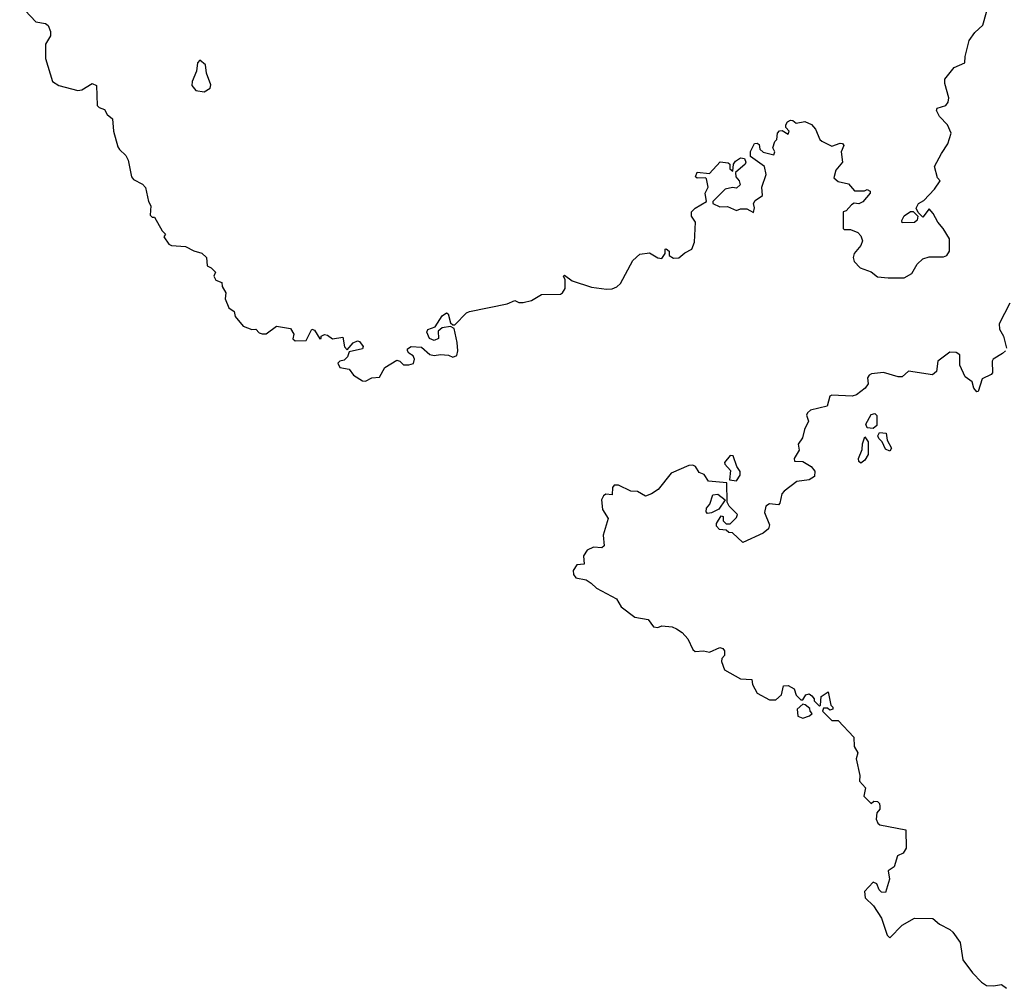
# Model space of a CAD drawing. Extents: x 2601477 to 2753313, y 449408 to 581029.
# Tile 1 of 203: x 2625745 to 2630498, y 468558 to 473233. Entities that reach past the tile are written whole.
import ezdxf

# ---------------------------------------------------------------- set-up
doc = ezdxf.new("R2010")
doc.units = 0

msp = doc.modelspace()

# ---------------------------------------------------------------- linework, layer by layer
at = {"layer": '0CON05XD'}
for points in [[(2625745, 473304.2), (2625823, 473223), (2625870, 473215), (2625882.5, 473205), (2625893.3, 473175), (2625893.3, 473155), (2625868.8, 473115), (2625870, 473045), (2625904, 472935), (2625934.5, 472914.5), (2626025, 472890.8), (2626045, 472893.8), (2626095, 472924), (2626115.8, 472915.8), (2626118.3, 472818.3), (2626128.3, 472808.3), (2626155, 472800), (2626167.5, 472775), (2626192.5, 472755), (2626197.5, 472695), (2626219.5, 472619.5), (2626226.1, 472606.1), (2626257.3, 472577.3), (2626268.8, 472555), (2626284, 472475), (2626295, 472461.2), (2626338.3, 472438.3), (2626352.5, 472422.5), (2626367.5, 472355), (2626377.5, 472335), (2626375, 472290), (2626385, 472280), (2626395, 472280), (2626433, 472213), (2626448.3, 472198.3), (2626440, 472185), (2626465, 472150), (2626477, 472143), (2626545, 472138.8), (2626585, 472116.7), (2626625, 472106.7), (2626647.5, 472085), (2626650, 472045), (2626670, 472035), (2626690, 472015), (2626682.5, 471995), (2626692.5, 471975), (2626720, 471965), (2626722.5, 471945), (2626740, 471915), (2626737.5, 471885), (2626755, 471842.5), (2626780, 471825), (2626785, 471800), (2626824.1, 471754.1), (2626865, 471737.5), (2626885, 471740), (2626901.7, 471721.7), (2626916.1, 471716.1), (2626935, 471716.7), (2626985, 471753.3), (2627051.7, 471741.7), (2627067.5, 471715), (2627063, 471693), (2627075, 471683.3), (2627127.5, 471685), (2627155, 471740), (2627167.5, 471735), (2627193, 471693), (2627200, 471695), (2627200, 471705), (2627217, 471713), (2627230.7, 471710.7), (2627255, 471693.3), (2627305, 471700), (2627313.6, 471653.6), (2627325, 471640), (2627355, 471672.5), (2627375, 471682.5), (2627385, 471680), (2627402.5, 471655), (2627400, 471645), (2627335, 471630), (2627327.5, 471605), (2627310.7, 471589.3), (2627290, 471585), (2627280, 471575), (2627290, 471555), (2627336.1, 471546.1), (2627357, 471517), (2627400.5, 471490.5), (2627415, 471488.8), (2627445, 471503.8), (2627482.5, 471507.5), (2627507.5, 471555), (2627565, 471590), (2627580, 471585), (2627597.5, 471567.5), (2627623.6, 471566.4), (2627646.1, 471573.9), (2627650, 471595), (2627645, 471610), (2627623.6, 471623.6), (2627617.5, 471635), (2627617.5, 471645), (2627635, 471656.2), (2627685, 471652.5), (2627725, 471617.5), (2627745, 471612.5), (2627777, 471617), (2627815, 471613.3), (2627836.4, 471603.6), (2627855, 471612.5), (2627860, 471635), (2627857.1, 471675), (2627842.5, 471742.5), (2627825, 471752.5), (2627784, 471746), (2627765, 471730), (2627765.8, 471694.2), (2627745, 471683.8), (2627722.5, 471695), (2627710, 471725), (2627715, 471737.5), (2627750, 471750), (2627785, 471803.3), (2627805, 471817.5), (2627812.5, 471812.5), (2627825, 471770), (2627835, 471760), (2627845, 471760), (2627901.7, 471818.3), (2627915.9, 471824.1), (2628098.3, 471861.7), (2628135, 471877.5), (2628155, 471867.5), (2628175, 471867.5), (2628215, 471877.5), (2628263.6, 471906.4), (2628355, 471908.8), (2628365.7, 471914.3), (2628378.8, 471935), (2628377.5, 471977.5), (2628370, 471995), (2628375, 472000), (2628412.3, 471972.3), (2628505, 471942), (2628578.3, 471931.7), (2628605, 471934), (2628627, 471943), (2628645, 471960), (2628705, 472070), (2628738.3, 472101.7), (2628785, 472107.5), (2628825, 472083.3), (2628845, 472080), (2628860, 472105), (2628860, 472125), (2628865, 472127.5), (2628880, 472115), (2628880, 472095), (2628901.7, 472081.7), (2628927, 472083), (2628955, 472107.5), (2628990, 472125), (2629001.7, 472158.3), (2629007.5, 472255), (2628987.5, 472285), (2628987.5, 472305), (2629005, 472323.3), (2629060, 472355), (2629053.3, 472395), (2629067.5, 472425), (2629060, 472465), (2629055, 472470), (2629015, 472467.5), (2629007.5, 472475), (2629015, 472497.5), (2629075, 472490), (2629126.4, 472546.4), (2629165, 472542.5), (2629172.5, 472535), (2629173, 472513), (2629187.5, 472502.5), (2629190, 472535), (2629200.7, 472549.3), (2629225, 472566.7), (2629243, 472563), (2629250, 472545), (2629247.5, 472535), (2629200, 472495), (2629202.5, 472475), (2629217.5, 472455), (2629222.5, 472435), (2629205, 472420), (2629185, 472422.5), (2629150, 472415), (2629090, 472355), (2629090, 472345), (2629125, 472330), (2629161.7, 472331.7), (2629205, 472312.5), (2629225, 472320), (2629255, 472320), (2629287.5, 472302.5), (2629292.5, 472325), (2629287.5, 472345), (2629295, 472360), (2629330, 472385), (2629327.5, 472425), (2629347.5, 472485), (2629340, 472525), (2629273, 472573), (2629273, 472597), (2629292.5, 472635), (2629305, 472637.5), (2629315, 472630), (2629318.3, 472608.3), (2629333, 472593), (2629385, 472580), (2629390, 472595), (2629380, 472615), (2629390, 472645), (2629400, 472655), (2629402.5, 472685), (2629413, 472697), (2629425, 472697.5), (2629455, 472680), (2629460, 472695), (2629443, 472713), (2629442.5, 472725), (2629450.5, 472739.5), (2629465, 472747.5), (2629477, 472747), (2629493.6, 472733.6), (2629535, 472741.2), (2629567.3, 472727.3), (2629586.7, 472705), (2629607.5, 472655), (2629616.7, 472646.7), (2629665, 472622.5), (2629705, 472637.5), (2629717.5, 472635), (2629722.5, 472625), (2629710, 472595), (2629717.5, 472545), (2629684.1, 472505.9), (2629675, 472470), (2629695, 472452.5), (2629745, 472440), (2629775, 472407.5), (2629823, 472407), (2629835, 472412.5), (2629850, 472405), (2629850, 472395), (2629815, 472353.3), (2629795, 472343.3), (2629773, 472347), (2629760, 472340), (2629735, 472310), (2629720, 472305), (2629720, 472225), (2629725, 472220), (2629755, 472220), (2629790, 472205), (2629805, 472190), (2629813.3, 472165), (2629805, 472142.5), (2629772.5, 472105), (2629767.5, 472085), (2629773.3, 472065), (2629802.5, 472035), (2629855, 472016.7), (2629885, 471992.5), (2629936.4, 471986.4), (2630015, 471986.7), (2630051.7, 472008.3), (2630077.5, 472052.5), (2630105, 472078.8), (2630135, 472088), (2630205, 472088), (2630220, 472095), (2630233.3, 472115), (2630233.3, 472175), (2630203.3, 472225), (2630176.2, 472255), (2630155, 472297.5), (2630135, 472320), (2630105, 472280), (2630081.7, 472301.7), (2630072.5, 472322.5), (2630083.3, 472345), (2630109.3, 472360.7), (2630160, 472415), (2630187.5, 472455), (2630175, 472470), (2630161.2, 472525), (2630195, 472586.7), (2630225.6, 472634.4), (2630242, 472685), (2630224, 472725), (2630185.7, 472765.7), (2630170, 472795), (2630173.9, 472806.1), (2630215, 472819.2), (2630227.5, 472835), (2630229.2, 472855), (2630210, 472925), (2630210, 472945), (2630255, 473002.5), (2630307.5, 473025), (2630308.8, 473055), (2630328.3, 473131.7), (2630355, 473171.2), (2630394, 473206), (2630432.5, 473345)], [(2626635, 472884), (2626665, 472902.5), (2626668.3, 472918.3), (2626646.2, 472975), (2626642.5, 473015), (2626615, 473037.5), (2626602.5, 473025), (2626598.8, 472985), (2626578, 472935), (2626576.2, 472915), (2626595, 472891.2), (2626635, 472884)], [(2630005, 472252.5), (2630003, 472263), (2630015, 472286.7), (2630045, 472306.7), (2630057.5, 472307.5), (2630080, 472285), (2630077.5, 472265), (2630065, 472253.8), (2630005, 472252.5)], [(2630524, 471865), (2630473.3, 471765), (2630475, 471740), (2630493.3, 471705), (2630507.7, 471647.7)], [(2630503.8, 471635), (2630488.8, 471621.2), (2630444, 471595), (2630439.2, 471585), (2630440.7, 471529.3), (2630435, 471520), (2630390.7, 471499.3), (2630371.7, 471438.3), (2630365, 471437.5), (2630350, 471455), (2630342.5, 471485), (2630309.3, 471509.3), (2630283.8, 471565), (2630282.5, 471615), (2630265, 471626.7), (2630235, 471627.5), (2630177.5, 471585), (2630170, 471535), (2630150.5, 471519.5), (2630035, 471536.7), (2630005, 471510), (2629985, 471510), (2629915, 471530), (2629857, 471523), (2629845, 471517.5), (2629837.5, 471505), (2629840, 471475), (2629826.7, 471455), (2629785, 471422.5), (2629763.6, 471416.4), (2629665, 471421.2), (2629655, 471416.7), (2629643, 471367), (2629562, 471348), (2629547.5, 471335), (2629542.5, 471325), (2629552.5, 471295), (2629532.5, 471255), (2629523.3, 471215), (2629502.5, 471185), (2629507.5, 471155), (2629483.3, 471115), (2629485, 471102.5), (2629525, 471100), (2629565.8, 471075.8), (2629583.8, 471053.8), (2629581.2, 471028.8), (2629555, 471012.5), (2629496.1, 471003.9), (2629435, 470957.5), (2629423.3, 470945), (2629415, 470900), (2629408.3, 470891.7), (2629365, 470895.7), (2629346, 470885), (2629340.8, 470855), (2629363.8, 470795), (2629360, 470775), (2629333.3, 470755), (2629235, 470710), (2629185, 470756.7), (2629168.3, 470758.3), (2629155, 470770), (2629123, 470773), (2629108.3, 470788.3), (2629108.3, 470801.7), (2629131.7, 470838.3), (2629140, 470835), (2629140, 470815), (2629155, 470800), (2629175, 470800), (2629205, 470830), (2629210, 470845), (2629170, 470885), (2629160, 470905), (2629158.3, 470998.3), (2629070, 471005), (2629048.3, 471038.3), (2629025, 471047.5), (2629006.4, 471076.4), (2628995, 471082.5), (2628975, 471081.2), (2628890, 471045), (2628826.7, 470965), (2628795, 470943.8), (2628766.4, 470933.6), (2628726.4, 470956.4), (2628695, 470957.5), (2628635, 470986.2), (2628614.1, 470985.9), (2628606.7, 470975), (2628605, 470940), (2628575, 470942.5), (2628562.5, 470935), (2628553.3, 470915), (2628558.3, 470868.3), (2628586.2, 470825), (2628561.2, 470745), (2628565.9, 470694.1), (2628555, 470683.8), (2628515, 470686.7), (2628485, 470673.3), (2628466.2, 470645), (2628470, 470605), (2628435, 470602.5), (2628416.7, 470575), (2628418.8, 470555), (2628429.5, 470539.5), (2628478.8, 470528.8), (2628503.9, 470513.9), (2628529.1, 470489.1), (2628625, 470438), (2628648.8, 470398.8), (2628715, 470350), (2628778.3, 470338.3), (2628805, 470302.5), (2628825, 470300), (2628845, 470307.5), (2628895, 470302.5), (2628915, 470293.3), (2628942.5, 470275), (2628970, 470245), (2628993.9, 470193.9), (2629005, 470183.3), (2629045, 470186.7), (2629075, 470180), (2629125, 470202.5), (2629138.3, 470198.3), (2629147, 470187), (2629147.5, 470165), (2629135, 470150), (2629133.3, 470135), (2629147.5, 470095), (2629225, 470052.5), (2629278.3, 470048.3), (2629282.5, 470025), (2629305, 469982.5), (2629365, 469950), (2629395, 469950), (2629422.5, 469975), (2629431.7, 470018.3), (2629455, 470020), (2629483, 470003), (2629493, 469973), (2629515, 469950), (2629525, 469950), (2629540, 469975), (2629555, 469980), (2629569.3, 469969.3), (2629580, 469955), (2629580, 469945), (2629605, 469920), (2629610, 469925), (2629613, 469967), (2629648.3, 469988.3), (2629660, 469925), (2629670, 469915), (2629670, 469905), (2629655, 469900), (2629645, 469910), (2629625, 469910), (2629620, 469895), (2629665, 469850), (2629695, 469850), (2629770.7, 469770.7), (2629773.3, 469725), (2629790, 469695), (2629783.3, 469665), (2629800, 469585), (2629798.3, 469558.3), (2629827.5, 469525), (2629820, 469485), (2629855, 469450), (2629868.3, 469461.7), (2629885, 469460), (2629895, 469450), (2629897.5, 469435), (2629896.7, 469423.3), (2629882.5, 469405), (2629880, 469375), (2629887.5, 469355), (2629897, 469347), (2630023, 469323), (2630023.8, 469235), (2630009.4, 469210.6), (2629982.7, 469197.3), (2629966.2, 469143.8), (2629937.5, 469125), (2629943.3, 469085), (2629925, 469020), (2629905, 469022.5), (2629893.9, 469033.9), (2629883, 469063), (2629865, 469070), (2629823.3, 469025), (2629826.7, 468995), (2629865.8, 468955.8), (2629905, 468897.5), (2629932.5, 468815), (2629945, 468802.5), (2630005, 468863.3), (2630065, 468896.7), (2630152.5, 468895), (2630185, 468867.5), (2630235, 468842.5), (2630249.3, 468829.3), (2630285, 468780), (2630298, 468695), (2630345, 468633.3), (2630388.3, 468588.3), (2630412.3, 468572.3), (2630445, 468570), (2630485, 468576.7), (2630508.3, 468558.3)], [(2629865, 471260), (2629835, 471262.5), (2629829.3, 471280.7), (2629855, 471327.5), (2629873, 471333), (2629883, 471323), (2629882.5, 471275), (2629865, 471260)], [(2629945, 471150), (2629925, 471160), (2629907.5, 471195), (2629891.7, 471211.7), (2629887.5, 471225), (2629895, 471240), (2629927, 471237), (2629933, 471203), (2629952.5, 471165), (2629945, 471150)], [(2629805, 471093.3), (2629795, 471100), (2629793.3, 471115), (2629811.7, 471158.3), (2629813.6, 471186.4), (2629825, 471220), (2629840, 471195), (2629840, 471135), (2629825, 471107.5), (2629805, 471093.3)], [(2629205, 471007.5), (2629222.5, 471035), (2629223, 471053), (2629206.4, 471076.4), (2629188.3, 471128.3), (2629175, 471130), (2629147.5, 471095), (2629148.3, 471088.3), (2629176.4, 471056.4), (2629171.7, 471011.7), (2629205, 471007.5)], [(2629065, 470850), (2629058.3, 470858.3), (2629060, 470875), (2629075.9, 470894.1), (2629090, 470940), (2629115, 470943.3), (2629150, 470915), (2629119.3, 470870.7), (2629085, 470852.5), (2629065, 470850)], [(2629525, 469862.5), (2629557, 469873), (2629570, 469885), (2629560, 469895), (2629558.3, 469908.3), (2629537, 469927), (2629525, 469930), (2629497.5, 469905), (2629501.7, 469871.7), (2629525, 469862.5)]]:
    msp.add_lwpolyline(points, dxfattribs=at)

doc.saveas('drawing.dxf')
